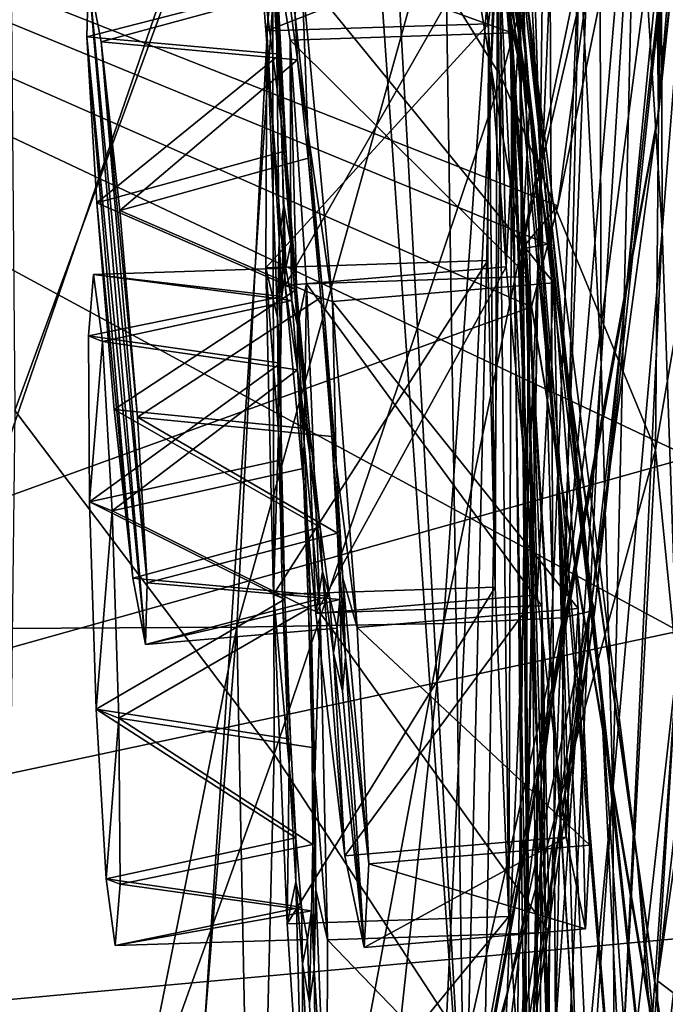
# Model space of a CAD drawing. Header units: metres. Extents: x -1004 to 0, y -808 to 0.
# Tile 87 of 146: x -39 to -17, y -443 to -410. Entities that reach past the tile are written whole.
import ezdxf

# ---------------------------------------------------------------- set-up
doc = ezdxf.new("R2010")
doc.units = ezdxf.units.M

msp = doc.modelspace()

# ---------------------------------------------------------------- linework, layer by layer
at = {"layer": 'None012'}
for points in [[(-5.519217, -35.401562, 163.059708), (-38.838268, -744.103516, 163.059708), (-52.518909, -738.401428, 163.059708)], [(-52.518909, -738.401428, 163.059708), (-52.518909, -65.543846, 163.059708), (-5.519217, -35.401562, 163.059708)], [(-5.519217, -35.401562, 2063.059814), (-52.518909, -65.543846, 2063.059814), (-52.518909, -738.401428, 2063.059814)], [(-38.838268, -744.103516, 2063.059814), (-5.519217, -35.401562, 2063.059814), (-52.518909, -738.401428, 2063.059814)], [(-5.519217, -35.401562, 163.059708), (-35.448151, -746.330383, 163.059708), (-38.838268, -744.103516, 163.059708)], [(-38.838268, -744.103516, 2063.059814), (-35.448151, -746.330383, 2063.059814), (-5.519217, -35.401562, 2063.059814)], [(-33.221333, -749.720459, 163.059708), (-35.448151, -746.330383, 163.059708), (-5.519217, -35.401562, 163.059708)], [(-35.448151, -746.330383, 2063.059814), (-33.221333, -749.720459, 2063.059814), (-5.519217, -35.401562, 2063.059814)], [(-5.519217, -789.40155, 163.059708), (-33.221333, -749.720459, 163.059708), (-5.519217, -35.401562, 163.059708)], [(-5.519217, -35.401562, 2063.059814), (-33.221333, -749.720459, 2063.059814), (-5.519217, -789.40155, 2063.059814)], [(-43.325428, -174.127411, 1607.405884), (-46.821205, -562.338135, 1607.315308), (-24.081987, -448.915588, 1607.910889)], [(-38.781418, -183.0047, 1607.525391), (-43.325428, -174.127411, 1607.405884), (-24.081987, -448.915588, 1607.910889)], [(-24.081987, -448.915588, 1607.910889), (-27.621506, -220.207443, 1607.818115), (-38.781418, -183.0047, 1607.525391)], [(-19.575541, -258.193604, 1608.028809), (-27.621506, -220.207443, 1607.818115), (-24.081987, -448.915588, 1607.910889)], [(-17.590841, -413.039734, 1608.080566), (-19.575541, -258.193604, 1608.028809), (-24.081987, -448.915588, 1607.910889)], [(-14.583911, -296.751068, 1608.159546), (-19.575541, -258.193604, 1608.028809), (-17.590841, -413.039734, 1608.080566)], [(-13.582771, -374.535461, 1608.185913), (-14.583911, -296.751068, 1608.159546), (-17.590841, -413.039734, 1608.080566)], [(-21.834862, -410.470459, 1457.984009), (-28.690115, -365.512878, 1402.98291), (-25.042959, -385.591522, 1403.297119)], [(-21.834862, -410.470459, 1457.984009), (-25.45307, -388.094757, 1457.692871), (-28.690115, -365.512878, 1402.98291)], [(-21.912634, -412.923523, 1511.640137), (-30.351337, -365.925812, 1457.369507), (-25.45307, -388.094757, 1457.692871)], [(-27.014751, -388.267609, 1511.426025), (-30.351337, -365.925812, 1457.369507), (-21.912634, -412.923523, 1511.640137)], [(-13.614356, -374.437164, 1611.010864), (-17.608839, -413.11734, 1610.883667), (-16.397919, -398.548248, 1717.933838)], [(-13.614356, -374.437164, 1611.010864), (-13.582771, -374.535461, 1608.185913), (-17.608839, -413.11734, 1610.883667)], [(-13.582771, -374.535461, 1608.185913), (-17.590841, -413.039734, 1608.080566), (-17.608839, -413.11734, 1610.883667)], [(-22.069546, -417.075439, 1348.560547), (-25.335787, -376.008789, 1292.296997), (-23.668268, -392.166412, 1292.439209)], [(-22.069546, -417.075439, 1348.560547), (-23.222038, -399.291321, 1348.372314), (-25.335787, -376.008789, 1292.296997)], [(-30.539297, -399.472687, 305.797028), (-22.854279, -411.831177, 354.61145), (-23.443443, -378.546478, 355.114563)], [(-23.443443, -378.546478, 355.114563), (-22.854279, -411.831177, 354.61145), (-17.398537, -391.917389, 405.125092)], [(-22.674423, -379.462219, 1179.145752), (-21.552492, -414.598267, 1236.052734), (-22.33358, -399.943756, 1236.008545)], [(-21.283731, -393.310089, 1179.163696), (-21.552492, -414.598267, 1236.052734), (-22.674423, -379.462219, 1179.145752)], [(-22.463598, -405.683777, 1403.576782), (-25.17399, -381.315338, 1348.152954), (-20.92219, -425.615173, 1403.821655)], [(-25.17399, -381.315338, 1348.152954), (-23.222038, -399.291321, 1348.372314), (-20.92219, -425.615173, 1403.821655)], [(-101.6007, -448.40683, 620.140686), (-102.259727, -384.11673, 620.157898), (-16.904331, -430.387573, 617.922791)], [(-16.904331, -430.387573, 617.922791), (-102.259727, -384.11673, 620.157898), (-13.645579, -403.226196, 617.837463)], [(-101.600128, -448.406891, 1567.137573), (-102.257652, -384.116333, 1567.154785), (-21.846928, -419.524536, 1565.049072)], [(-102.257652, -384.116333, 1567.154785), (-21.297819, -417.422424, 1565.035278), (-21.846928, -419.524536, 1565.049072)], [(-17.086277, -397.280762, 1564.942627), (-20.962662, -416.130493, 1565.027344), (-102.257652, -384.116333, 1567.154785)], [(-102.257652, -384.116333, 1567.154785), (-20.962662, -416.130493, 1565.027344), (-21.297819, -417.422424, 1565.035278)], [(-17.32654, -396.832611, 660.886292), (-102.257645, -384.116333, 658.662292), (-16.525642, -424.55658, 660.907227)], [(-102.257645, -384.116333, 658.662292), (-101.600128, -448.406891, 658.679504), (-16.525642, -424.55658, 660.907227)], [(-23.52145, -385.244202, 1235.950317), (-22.33358, -399.943756, 1236.008545), (-22.063528, -424.0047, 1292.653809)], [(-22.597248, -408.185028, 1292.558105), (-23.52145, -385.244202, 1235.950317), (-22.063528, -424.0047, 1292.653809)], [(-39.477352, -385.511475, 258.177063), (-39.167423, -422.997925, 257.737305), (-30.539297, -399.472687, 305.797028)], [(-19.504272, -432.820007, 1458.24292), (-21.834862, -410.470459, 1457.984009), (-25.042959, -385.591522, 1403.297119)], [(-25.042959, -385.591522, 1403.297119), (-22.463598, -405.683777, 1403.576782), (-19.504272, -432.820007, 1458.24292)], [(-18.35784, -402.854462, 1122.301025), (-17.551184, -387.898956, 1065.654785), (-17.471512, -416.97403, 1122.30127)], [(-17.551184, -387.898956, 1065.654785), (-16.26959, -401.831177, 1065.653809), (-17.471512, -416.97403, 1122.30127)], [(-21.912634, -412.923523, 1511.640137), (-26.60387, -391.450256, 1520.308472), (-27.014751, -388.267609, 1511.426025)], [(-18.329147, -437.806305, 1511.832886), (-25.45307, -388.094757, 1457.692871), (-21.834862, -410.470459, 1457.984009)], [(-18.329147, -437.806305, 1511.832886), (-21.912634, -412.923523, 1511.640137), (-25.45307, -388.094757, 1457.692871)], [(-19.515196, -421.425995, 1179.183228), (-20.233847, -407.294281, 1179.17627), (-19.599297, -389.087158, 1122.300415)], [(-18.35784, -402.854462, 1122.301025), (-19.515196, -421.425995, 1179.183228), (-19.599297, -389.087158, 1122.300415)], [(-22.173985, -417.570435, 1562.117554), (-26.60387, -391.450256, 1520.308472), (-21.912634, -412.923523, 1511.640137)], [(-22.173985, -417.570435, 1562.117554), (-19.76552, -407.304474, 1562.030396), (-26.60387, -391.450256, 1520.308472)], [(-22.854279, -411.831177, 354.61145), (-17.69253, -424.315552, 404.999176), (-17.398537, -391.917389, 405.125092)], [(-17.398537, -391.917389, 405.125092), (-17.69253, -424.315552, 404.999176), (-14.566199, -406.168793, 456.6586)], [(-21.64707, -434.557739, 1348.717896), (-22.069546, -417.075439, 1348.560547), (-23.668268, -392.166412, 1292.439209)], [(-23.668268, -392.166412, 1292.439209), (-22.597248, -408.185028, 1292.558105), (-21.64707, -434.557739, 1348.717896)], [(-21.552492, -414.598267, 1236.052734), (-21.283731, -393.310089, 1179.163696), (-21.137535, -429.192963, 1236.082886)], [(-21.137535, -429.192963, 1236.082886), (-21.283731, -393.310089, 1179.163696), (-20.233847, -407.294281, 1179.17627)], [(-41.561363, -430.314026, 1989.954346), (-40.602776, -396.64679, 1990.200928), (-30.019743, -396.773071, 1936.401733)], [(-41.561363, -430.314026, 1989.954346), (-30.019743, -396.773071, 1936.401733), (-31.727306, -430.253387, 1936.125732)], [(-31.727306, -430.253387, 1936.125732), (-30.019743, -396.773071, 1936.401733), (-22.48654, -397.026672, 1882.114014)], [(-31.727306, -430.253387, 1936.125732), (-22.48654, -397.026672, 1882.114014), (-24.79739, -430.128448, 1881.834229)], [(-24.79739, -430.128448, 1881.834229), (-22.48654, -397.026672, 1882.114014), (-18.018032, -397.407349, 1827.502563)], [(-20.795893, -429.93927, 1827.241333), (-24.79739, -430.128448, 1881.834229), (-18.018032, -397.407349, 1827.502563)], [(-20.962662, -416.130493, 1565.027344), (-17.086277, -397.280762, 1564.942627), (-19.76552, -407.304474, 1562.030396)], [(-16.602623, -397.914673, 1772.733154), (-20.795893, -429.93927, 1827.241333), (-18.018032, -397.407349, 1827.502563)], [(-20.795893, -429.93927, 1827.241333), (-16.602623, -397.914673, 1772.733154), (-19.721045, -429.686066, 1772.509033)], [(-19.721045, -429.686066, 1772.509033), (-16.602623, -397.914673, 1772.733154), (-16.397919, -398.548248, 1717.933838)], [(-16.397919, -398.548248, 1717.933838), (-17.608839, -413.11734, 1610.883667), (-19.825047, -429.36908, 1717.76355)], [(-19.721045, -429.686066, 1772.509033), (-16.397919, -398.548248, 1717.933838), (-19.825047, -429.36908, 1717.76355)], [(-39.167423, -422.997925, 257.737305), (-30.475306, -434.510742, 305.371277), (-30.539297, -399.472687, 305.797028)], [(-30.539297, -399.472687, 305.797028), (-30.475306, -434.510742, 305.371277), (-22.854279, -411.831177, 354.61145)], [(-20.355045, -445.217041, 1404.03186), (-23.222038, -399.291321, 1348.372314), (-22.069546, -417.075439, 1348.560547)], [(-20.92219, -425.615173, 1403.821655), (-23.222038, -399.291321, 1348.372314), (-20.355045, -445.217041, 1404.03186)], [(-22.33358, -399.943756, 1236.008545), (-21.998652, -439.573883, 1292.726196), (-22.063528, -424.0047, 1292.653809)], [(-22.33358, -399.943756, 1236.008545), (-21.552492, -414.598267, 1236.052734), (-21.998652, -439.573883, 1292.726196)], [(-17.471512, -416.97403, 1122.30127), (-16.26959, -401.831177, 1065.653809), (-16.965616, -431.47287, 1122.301147)], [(-19.121691, -435.717896, 1179.18457), (-19.515196, -421.425995, 1179.183228), (-18.35784, -402.854462, 1122.301025)], [(-17.471512, -416.97403, 1122.30127), (-19.121691, -435.717896, 1179.18457), (-18.35784, -402.854462, 1122.301025)], [(-22.463598, -405.683777, 1403.576782), (-18.42391, -454.910736, 1458.469604), (-19.504272, -432.820007, 1458.24292)], [(-22.463598, -405.683777, 1403.576782), (-20.92219, -425.615173, 1403.821655), (-18.42391, -454.910736, 1458.469604)], [(-17.69253, -424.315552, 404.999176), (-16.28536, -438.593903, 456.888458), (-14.566199, -406.168793, 456.6586)], [(-22.173985, -417.570435, 1562.117554), (-20.962662, -416.130493, 1565.027344), (-19.76552, -407.304474, 1562.030396)], [(-21.137535, -429.192963, 1236.082886), (-20.233847, -407.294281, 1179.17627), (-21.047815, -443.71814, 1236.099121)], [(-21.047815, -443.71814, 1236.099121), (-20.233847, -407.294281, 1179.17627), (-19.515196, -421.425995, 1179.183228)], [(-22.597248, -408.185028, 1292.558105), (-21.866415, -451.63858, 1348.844116), (-21.64707, -434.557739, 1348.717896)], [(-21.866415, -451.63858, 1348.844116), (-22.597248, -408.185028, 1292.558105), (-22.063528, -424.0047, 1292.653809)], [(-14.823634, -422.714691, 509.420135), (-17.624399, -442.105499, 561.460938), (-13.879843, -409.596252, 562.68634)], [(-17.624399, -442.105499, 561.460938), (-16.936718, -430.938965, 614.943726), (-13.879843, -409.596252, 562.68634)], [(-16.275244, -462.619049, 1512.004272), (-21.834862, -410.470459, 1457.984009), (-19.504272, -432.820007, 1458.24292)], [(-16.275244, -462.619049, 1512.004272), (-18.329147, -437.806305, 1511.832886), (-21.834862, -410.470459, 1457.984009)], [(-30.475306, -434.510742, 305.371277), (-23.424158, -445.277527, 354.476257), (-22.854279, -411.831177, 354.61145)], [(-22.854279, -411.831177, 354.61145), (-23.424158, -445.277527, 354.476257), (-17.69253, -424.315552, 404.999176)], [(-17.608839, -413.11734, 1610.883667), (-17.590841, -413.039734, 1608.080566), (-24.585661, -451.378296, 1610.604248)], [(-17.590841, -413.039734, 1608.080566), (-24.081987, -448.915588, 1607.910889), (-24.585661, -451.378296, 1610.604248)], [(-16.090996, -453.466919, 1561.942749), (-22.173985, -417.570435, 1562.117554), (-21.912634, -412.923523, 1511.640137)], [(-16.090996, -453.466919, 1561.942749), (-21.912634, -412.923523, 1511.640137), (-18.329147, -437.806305, 1511.832886)], [(-19.825047, -429.36908, 1717.76355), (-17.608839, -413.11734, 1610.883667), (-25.720438, -456.837341, 1616.675537)], [(-25.720438, -456.837341, 1616.675537), (-17.608839, -413.11734, 1610.883667), (-24.585661, -451.378296, 1610.604248)], [(-21.552492, -414.598267, 1236.052734), (-22.327824, -454.849976, 1292.775269), (-21.998652, -439.573883, 1292.726196)], [(-22.327824, -454.849976, 1292.775269), (-21.552492, -414.598267, 1236.052734), (-21.137535, -429.192963, 1236.082886)], [(-21.297819, -417.422424, 1565.035278), (-20.962662, -416.130493, 1565.027344), (-22.173985, -417.570435, 1562.117554)], [(-19.051579, -450.18335, 1179.180542), (-19.121691, -435.717896, 1179.18457), (-17.471512, -416.97403, 1122.30127)], [(-16.965616, -431.47287, 1122.301147), (-19.051579, -450.18335, 1179.180542), (-17.471512, -416.97403, 1122.30127)], [(-20.667597, -464.331116, 1404.207275), (-22.069546, -417.075439, 1348.560547), (-21.64707, -434.557739, 1348.717896)], [(-20.667597, -464.331116, 1404.207275), (-20.355045, -445.217041, 1404.03186), (-22.069546, -417.075439, 1348.560547)], [(-21.846928, -419.524536, 1565.049072), (-21.297819, -417.422424, 1565.035278), (-22.173985, -417.570435, 1562.117554)], [(-16.090996, -453.466919, 1561.942749), (-21.846928, -419.524536, 1565.049072), (-22.173985, -417.570435, 1562.117554)], [(-101.600128, -448.406891, 1567.137573), (-21.846928, -419.524536, 1565.049072), (-15.861531, -455.128296, 1564.892456)], [(-15.861531, -455.128296, 1564.892456), (-21.846928, -419.524536, 1565.049072), (-16.090996, -453.466919, 1561.942749)], [(-21.047815, -443.71814, 1236.099121), (-19.515196, -421.425995, 1179.183228), (-21.244705, -458.168091, 1236.10144)], [(-19.515196, -421.425995, 1179.183228), (-19.121691, -435.717896, 1179.18457), (-21.244705, -458.168091, 1236.10144)], [(-39.167423, -422.997925, 257.737305), (-39.605553, -459.879395, 257.478455), (-30.475306, -434.510742, 305.371277)], [(-16.28536, -438.593903, 456.888458), (-18.597216, -455.692291, 508.546051), (-14.823634, -422.714691, 509.420135)], [(-14.823634, -422.714691, 509.420135), (-18.597216, -455.692291, 508.546051), (-17.624399, -442.105499, 561.460938)], [(-23.424158, -445.277527, 354.476257), (-19.468628, -457.1828, 405.247559), (-17.69253, -424.315552, 404.999176)], [(-22.063528, -424.0047, 1292.653809), (-21.998652, -439.573883, 1292.726196), (-22.624403, -468.230469, 1348.939453)], [(-21.866415, -451.63858, 1348.844116), (-22.063528, -424.0047, 1292.653809), (-22.624403, -468.230469, 1348.939453)], [(-17.69253, -424.315552, 404.999176), (-19.468628, -457.1828, 405.247559), (-16.28536, -438.593903, 456.888458)], [(-16.525642, -424.55658, 660.907227), (-101.600128, -448.406891, 658.679504), (-16.91436, -440.682129, 660.897095)], [(-20.92219, -425.615173, 1403.821655), (-20.355045, -445.217041, 1404.03186), (-18.511829, -476.517303, 1458.664063)], [(-20.92219, -425.615173, 1403.821655), (-18.511829, -476.517303, 1458.664063), (-18.42391, -454.910736, 1458.469604)], [(-22.327824, -454.849976, 1292.775269), (-21.137535, -429.192963, 1236.082886), (-22.973289, -469.798706, 1292.801025)], [(-22.973289, -469.798706, 1292.801025), (-21.137535, -429.192963, 1236.082886), (-21.047815, -443.71814, 1236.099121)], [(-24.796331, -460.060425, 1717.388428), (-19.825047, -429.36908, 1717.76355), (-25.720438, -456.837341, 1616.675537)], [(-24.348154, -461.419556, 1771.990112), (-19.825047, -429.36908, 1717.76355), (-24.796331, -460.060425, 1717.388428)], [(-24.348154, -461.419556, 1771.990112), (-19.721045, -429.686066, 1772.509033), (-19.825047, -429.36908, 1717.76355)], [(-25.007481, -462.503906, 1826.602051), (-19.721045, -429.686066, 1772.509033), (-24.348154, -461.419556, 1771.990112)], [(-25.007481, -462.503906, 1826.602051), (-20.795893, -429.93927, 1827.241333), (-19.721045, -429.686066, 1772.509033)], [(-38.466782, -464.006226, 1962.310059), (-41.561363, -430.314026, 1989.954346), (-31.727306, -430.253387, 1936.125732)], [(-38.466782, -464.006226, 1962.310059), (-31.727306, -430.253387, 1936.125732), (-34.433926, -463.844269, 1935.339478)], [(-34.433926, -463.844269, 1935.339478), (-31.727306, -430.253387, 1936.125732), (-31.067472, -463.612976, 1908.26416)], [(-31.067472, -463.612976, 1908.26416), (-31.727306, -430.253387, 1936.125732), (-24.79739, -430.128448, 1881.834229)], [(-31.067472, -463.612976, 1908.26416), (-24.79739, -430.128448, 1881.834229), (-28.371824, -463.312408, 1881.103271)], [(-25.007481, -462.503906, 1826.602051), (-28.371824, -463.312408, 1881.103271), (-20.795893, -429.93927, 1827.241333)], [(-28.371824, -463.312408, 1881.103271), (-24.79739, -430.128448, 1881.834229), (-20.795893, -429.93927, 1827.241333)], [(-16.904476, -446.578491, 617.922791), (-101.6007, -448.40683, 620.140686), (-16.904331, -430.387573, 617.922791)], [(-43.161011, -464.098846, 1989.15686), (-41.561363, -430.314026, 1989.954346), (-38.466782, -464.006226, 1962.310059)], [(-17.624399, -442.105499, 561.460938), (-16.360973, -443.069763, 561.487488), (-16.936718, -430.938965, 614.943726)], [(-16.965616, -431.47287, 1122.301147), (-16.870762, -446.376373, 1122.300659), (-19.309103, -464.835236, 1179.171021)], [(-19.051579, -450.18335, 1179.180542), (-16.965616, -431.47287, 1122.301147), (-19.309103, -464.835236, 1179.171021)], [(-15.705172, -487.064972, 1512.154297), (-16.275244, -462.619049, 1512.004272), (-19.504272, -432.820007, 1458.24292)], [(-18.42391, -454.910736, 1458.469604), (-15.705172, -487.064972, 1512.154297), (-19.504272, -432.820007, 1458.24292)], [(-39.605553, -459.879395, 257.478455), (-31.309332, -468.957031, 305.25), (-30.475306, -434.510742, 305.371277)], [(-30.475306, -434.510742, 305.371277), (-31.309332, -468.957031, 305.25), (-23.424158, -445.277527, 354.476257)], [(-21.64707, -434.557739, 1348.717896), (-21.866415, -451.63858, 1348.844116), (-21.738827, -482.81308, 1404.3479)], [(-21.738827, -482.81308, 1404.3479), (-20.667597, -464.331116, 1404.207275), (-21.64707, -434.557739, 1348.717896)], [(-21.244705, -458.168091, 1236.10144), (-19.121691, -435.717896, 1179.18457), (-21.693647, -472.539764, 1236.089722)], [(-19.121691, -435.717896, 1179.18457), (-19.051579, -450.18335, 1179.180542), (-21.693647, -472.539764, 1236.089722)], [(-13.073198, -489.733643, 1561.918579), (-18.329147, -437.806305, 1511.832886), (-16.275244, -462.619049, 1512.004272)], [(-13.073198, -489.733643, 1561.918579), (-16.090996, -453.466919, 1561.942749), (-18.329147, -437.806305, 1511.832886)], [(-19.468628, -457.1828, 405.247559), (-19.969826, -471.671143, 456.312866), (-16.28536, -438.593903, 456.888458)], [(-16.28536, -438.593903, 456.888458), (-19.969826, -471.671143, 456.312866), (-18.597216, -455.692291, 508.546051)], [(-21.998652, -439.573883, 1292.726196), (-23.80694, -484.258698, 1349.003662), (-22.624403, -468.230469, 1348.939453)], [(-21.998652, -439.573883, 1292.726196), (-22.327824, -454.849976, 1292.775269), (-23.80694, -484.258698, 1349.003662)], [(-101.600128, -448.406891, 658.679504), (-13.495397, -473.865295, 660.986572), (-16.91436, -440.682129, 660.897095)], [(-18.597216, -455.692291, 508.546051), (-17.530596, -456.584625, 508.590729), (-17.624399, -442.105499, 561.460938)], [(-17.530596, -456.584625, 508.590729), (-16.360973, -443.069763, 561.487488), (-17.624399, -442.105499, 561.460938)]]:
    msp.add_3dface(points, dxfattribs=at)
at = {"layer": 'None012332'}
for points in [[(-23.108263, -399.593201, 1439.753906), (-23.518, -407.249878, 1469.906982), (-22.695816, -418.173401, 1473.019531)], [(-22.136103, -407.714172, 1431.829712), (-23.108263, -399.593201, 1439.753906), (-22.695816, -418.173401, 1473.019531)], [(-30.453701, -409.532806, 1460.084229), (-30.540985, -406.889374, 1456.162964), (-30.272263, -411.048218, 1458.605469)], [(-30.540985, -406.889374, 1456.162964), (-30.345713, -408.819092, 1455.294434), (-30.272263, -411.048218, 1458.605469)], [(-23.518, -407.249878, 1469.906982), (-30.931559, -407.882355, 1469.64563), (-30.109373, -418.805847, 1472.758179)], [(-22.695816, -418.173401, 1473.019531), (-23.518, -407.249878, 1469.906982), (-30.109373, -418.805847, 1472.758179)], [(-29.54966, -408.346649, 1431.568359), (-22.136103, -407.714172, 1431.829712), (-21.100138, -418.709503, 1429.051758)], [(-22.136103, -407.714172, 1431.829712), (-22.695816, -418.173401, 1473.019531), (-21.659849, -429.168732, 1470.241577)], [(-21.100138, -418.709503, 1429.051758), (-22.136103, -407.714172, 1431.829712), (-21.659849, -429.168732, 1470.241577)], [(-30.109373, -418.805847, 1472.758179), (-30.931559, -407.882355, 1469.64563), (-30.223679, -413.368561, 1462.842041)], [(-30.931559, -407.882355, 1469.64563), (-30.453701, -409.532806, 1460.084229), (-30.223679, -413.368561, 1462.842041)], [(-36.749111, -410.47464, 1457.016479), (-30.345713, -408.819092, 1455.294434), (-36.691223, -408.409485, 1450.376465)], [(-36.749111, -410.47464, 1457.016479), (-36.691223, -408.409485, 1450.376465), (-34.790535, -430.830078, 1450.718872)], [(-36.269531, -410.635773, 1443.802002), (-36.691223, -408.409485, 1450.376465), (-30.006325, -408.933105, 1445.942749)], [(-34.790535, -430.830078, 1450.718872), (-36.691223, -408.409485, 1450.376465), (-34.732201, -428.770172, 1444.078857)], [(-36.691223, -408.409485, 1450.376465), (-36.269531, -410.635773, 1443.802002), (-34.732201, -428.770172, 1444.078857)], [(-29.767504, -409.763336, 1441.176514), (-29.54966, -408.346649, 1431.568359), (-29.341599, -413.664917, 1438.536987)], [(-29.54966, -408.346649, 1431.568359), (-28.513695, -419.34198, 1428.790405), (-29.341599, -413.664917, 1438.536987)], [(-28.513695, -419.34198, 1428.790405), (-29.54966, -408.346649, 1431.568359), (-21.100138, -418.709503, 1429.051758)], [(-30.272263, -411.048218, 1458.605469), (-30.345713, -408.819092, 1455.294434), (-36.749111, -410.47464, 1457.016479)], [(-29.695055, -411.242157, 1442.70105), (-36.269531, -410.635773, 1443.802002), (-30.006325, -408.933105, 1445.942749)], [(-29.695055, -411.242157, 1442.70105), (-30.006325, -408.933105, 1445.942749), (-29.767504, -409.763336, 1441.176514)], [(-30.223679, -413.368561, 1462.842041), (-30.453701, -409.532806, 1460.084229), (-30.077921, -414.287231, 1460.931274)], [(-30.453701, -409.532806, 1460.084229), (-30.272263, -411.048218, 1458.605469), (-30.077921, -414.287231, 1460.931274)], [(-29.695055, -411.242157, 1442.70105), (-29.767504, -409.763336, 1441.176514), (-29.341599, -413.664917, 1438.536987)], [(-36.422249, -416.028687, 1461.185547), (-30.272263, -411.048218, 1458.605469), (-36.749111, -410.47464, 1457.016479)], [(-36.422249, -416.028687, 1461.185547), (-36.749111, -410.47464, 1457.016479), (-35.211781, -428.609039, 1457.293457)], [(-35.211781, -428.609039, 1457.293457), (-36.749111, -410.47464, 1457.016479), (-34.790535, -430.830078, 1450.718872)], [(-35.646271, -416.289398, 1439.804077), (-36.269531, -410.635773, 1443.802002), (-29.695055, -411.242157, 1442.70105)], [(-34.732201, -428.770172, 1444.078857), (-36.269531, -410.635773, 1443.802002), (-35.059063, -423.216125, 1439.90979)], [(-36.269531, -410.635773, 1443.802002), (-35.646271, -416.289398, 1439.804077), (-35.059063, -423.216125, 1439.90979)], [(-36.422249, -416.028687, 1461.185547), (-30.077921, -414.287231, 1460.931274), (-30.272263, -411.048218, 1458.605469)], [(-29.335526, -414.536652, 1440.475098), (-35.646271, -416.289398, 1439.804077), (-29.695055, -411.242157, 1442.70105)], [(-29.335526, -414.536652, 1440.475098), (-29.695055, -411.242157, 1442.70105), (-29.341599, -413.664917, 1438.536987)], [(-30.223679, -413.368561, 1462.842041), (-29.796747, -418.910889, 1464.144043), (-30.109373, -418.805847, 1472.758179)], [(-29.796747, -418.910889, 1464.144043), (-30.223679, -413.368561, 1462.842041), (-29.719654, -418.936798, 1462.020508)], [(-30.223679, -413.368561, 1462.842041), (-30.077921, -414.287231, 1460.931274), (-29.719654, -418.936798, 1462.020508)], [(-29.341599, -413.664917, 1438.536987), (-28.513695, -419.34198, 1428.790405), (-28.826319, -419.236938, 1437.404541)], [(-29.335526, -414.536652, 1440.475098), (-29.341599, -413.664917, 1438.536987), (-28.826319, -419.236938, 1437.404541)], [(-29.719654, -418.936798, 1462.020508), (-30.077921, -414.287231, 1460.931274), (-36.422249, -416.028687, 1461.185547)], [(-35.646271, -416.289398, 1439.804077), (-29.335526, -414.536652, 1440.475098), (-28.90336, -419.21106, 1439.528076)], [(-28.90336, -419.21106, 1439.528076), (-29.335526, -414.536652, 1440.475098), (-28.826319, -419.236938, 1437.404541)], [(-35.835041, -422.955414, 1461.291382), (-29.719654, -418.936798, 1462.020508), (-36.422249, -416.028687, 1461.185547)], [(-35.835041, -422.955414, 1461.291382), (-36.422249, -416.028687, 1461.185547), (-35.211781, -428.609039, 1457.293457)], [(-35.059063, -423.216125, 1439.90979), (-35.646271, -416.289398, 1439.804077), (-28.90336, -419.21106, 1439.528076)], [(-22.695816, -418.173401, 1473.019531), (-30.109373, -418.805847, 1472.758179), (-29.073408, -429.801178, 1469.980347)], [(-21.659849, -429.168732, 1470.241577), (-22.695816, -418.173401, 1473.019531), (-29.073408, -429.801178, 1469.980347)], [(-28.513695, -419.34198, 1428.790405), (-21.100138, -418.709503, 1429.051758), (-20.277952, -429.633026, 1432.164429)], [(-21.100138, -418.709503, 1429.051758), (-21.659849, -429.168732, 1470.241577), (-20.687689, -437.289703, 1462.317505)], [(-20.277952, -429.633026, 1432.164429), (-21.100138, -418.709503, 1429.051758), (-20.687689, -437.289703, 1462.317505)], [(-29.287489, -423.611176, 1461.073608), (-29.719654, -418.936798, 1462.020508), (-35.835041, -422.955414, 1461.291382)], [(-29.796747, -418.910889, 1464.144043), (-29.281469, -424.48291, 1463.011719), (-30.109373, -418.805847, 1472.758179)], [(-30.109373, -418.805847, 1472.758179), (-29.281469, -424.48291, 1463.011719), (-29.073408, -429.801178, 1469.980347)], [(-29.281469, -424.48291, 1463.011719), (-29.796747, -418.910889, 1464.144043), (-29.287489, -423.611176, 1461.073608)], [(-29.796747, -418.910889, 1464.144043), (-29.719654, -418.936798, 1462.020508), (-29.287489, -423.611176, 1461.073608)], [(-35.059063, -423.216125, 1439.90979), (-28.90336, -419.21106, 1439.528076), (-28.545094, -423.860626, 1440.617432)], [(-28.545094, -423.860626, 1440.617432), (-28.90336, -419.21106, 1439.528076), (-28.399389, -424.779266, 1438.706665)], [(-28.90336, -419.21106, 1439.528076), (-28.826319, -419.236938, 1437.404541), (-28.399389, -424.779266, 1438.706665)], [(-28.513695, -419.34198, 1428.790405), (-28.399389, -424.779266, 1438.706665), (-28.826319, -419.236938, 1437.404541)], [(-28.513695, -419.34198, 1428.790405), (-27.691509, -430.265472, 1431.903076), (-28.399389, -424.779266, 1438.706665)], [(-27.691509, -430.265472, 1431.903076), (-28.513695, -419.34198, 1428.790405), (-20.277952, -429.633026, 1432.164429)], [(-28.927959, -426.905701, 1458.847656), (-35.835041, -422.955414, 1461.291382), (-35.211781, -428.609039, 1457.293457)], [(-28.927959, -426.905701, 1458.847656), (-29.287489, -423.611176, 1461.073608), (-35.835041, -422.955414, 1461.291382)], [(-34.732201, -428.770172, 1444.078857), (-35.059063, -423.216125, 1439.90979), (-28.350752, -427.099609, 1442.943115)], [(-28.350752, -427.099609, 1442.943115), (-35.059063, -423.216125, 1439.90979), (-28.545094, -423.860626, 1440.617432)], [(-29.281469, -424.48291, 1463.011719), (-29.287489, -423.611176, 1461.073608), (-28.927959, -426.905701, 1458.847656)], [(-28.350752, -427.099609, 1442.943115), (-28.545094, -423.860626, 1440.617432), (-28.169367, -428.615051, 1441.464478)], [(-28.545094, -423.860626, 1440.617432), (-28.399389, -424.779266, 1438.706665), (-28.169367, -428.615051, 1441.464478)], [(-29.281469, -424.48291, 1463.011719), (-28.855564, -428.384491, 1460.37207), (-29.073408, -429.801178, 1469.980347)], [(-28.855564, -428.384491, 1460.37207), (-29.281469, -424.48291, 1463.011719), (-28.927959, -426.905701, 1458.847656)], [(-27.691509, -430.265472, 1431.903076), (-28.169367, -428.615051, 1441.464478), (-28.399389, -424.779266, 1438.706665)], [(-28.61669, -429.214722, 1455.605835), (-28.927959, -426.905701, 1458.847656), (-35.211781, -428.609039, 1457.293457)], [(-28.855564, -428.384491, 1460.37207), (-28.927959, -426.905701, 1458.847656), (-28.61669, -429.214722, 1455.605835)], [(-28.2773, -429.328766, 1446.254272), (-34.732201, -428.770172, 1444.078857), (-28.350752, -427.099609, 1442.943115)], [(-28.2773, -429.328766, 1446.254272), (-28.350752, -427.099609, 1442.943115), (-28.082083, -431.258453, 1445.385742)], [(-28.350752, -427.099609, 1442.943115), (-28.169367, -428.615051, 1441.464478), (-28.082083, -431.258453, 1445.385742)], [(-29.073408, -429.801178, 1469.980347), (-28.855564, -428.384491, 1460.37207), (-28.101248, -437.92215, 1462.056152)], [(-28.855564, -428.384491, 1460.37207), (-28.486641, -431.122528, 1456.532959), (-28.101248, -437.92215, 1462.056152)], [(-28.486641, -431.122528, 1456.532959), (-28.855564, -428.384491, 1460.37207), (-28.61669, -429.214722, 1455.605835)], [(-28.61669, -429.214722, 1455.605835), (-35.211781, -428.609039, 1457.293457), (-34.790535, -430.830078, 1450.718872)], [(-34.790535, -430.830078, 1450.718872), (-34.732201, -428.770172, 1444.078857), (-28.2773, -429.328766, 1446.254272)], [(-27.691509, -430.265472, 1431.903076), (-27.303408, -438.190216, 1440.072266), (-28.169367, -428.615051, 1441.464478)], [(-27.303408, -438.190216, 1440.072266), (-28.082083, -431.258453, 1445.385742), (-28.169367, -428.615051, 1441.464478)], [(-28.360941, -430.286835, 1450.945557), (-28.61669, -429.214722, 1455.605835), (-34.790535, -430.830078, 1450.718872)], [(-21.659849, -429.168732, 1470.241577), (-29.073408, -429.801178, 1469.980347), (-28.101248, -437.92215, 1462.056152)], [(-28.486641, -431.122528, 1456.532959), (-28.61669, -429.214722, 1455.605835), (-28.360941, -430.286835, 1450.945557)], [(-20.687689, -437.289703, 1462.317505), (-21.659849, -429.168732, 1470.241577), (-28.101248, -437.92215, 1462.056152)], [(-28.360941, -430.286835, 1450.945557), (-34.790535, -430.830078, 1450.718872), (-28.2773, -429.328766, 1446.254272)], [(-28.360941, -430.286835, 1450.945557), (-28.2773, -429.328766, 1446.254272), (-28.18148, -432.404083, 1450.977905)], [(-28.2773, -429.328766, 1446.254272), (-28.082083, -431.258453, 1445.385742), (-28.18148, -432.404083, 1450.977905)], [(-27.691509, -430.265472, 1431.903076), (-20.277952, -429.633026, 1432.164429), (-19.889851, -437.557739, 1440.333618)], [(-20.277952, -429.633026, 1432.164429), (-20.687689, -437.289703, 1462.317505), (-20.039825, -440.360291, 1451.370361)], [(-19.889851, -437.557739, 1440.333618), (-20.277952, -429.633026, 1432.164429), (-20.039825, -440.360291, 1451.370361)], [(-28.18148, -432.404083, 1450.977905), (-28.486641, -431.122528, 1456.532959), (-28.360941, -430.286835, 1450.945557)], [(-27.303408, -438.190216, 1440.072266), (-27.691509, -430.265472, 1431.903076), (-19.889851, -437.557739, 1440.333618)], [(-28.101248, -437.92215, 1462.056152), (-28.486641, -431.122528, 1456.532959), (-27.453382, -440.992767, 1451.109009)], [(-28.486641, -431.122528, 1456.532959), (-28.18148, -432.404083, 1450.977905), (-27.453382, -440.992767, 1451.109009)], [(-27.453382, -440.992767, 1451.109009), (-28.18148, -432.404083, 1450.977905), (-28.082083, -431.258453, 1445.385742)], [(-27.303408, -438.190216, 1440.072266), (-27.453382, -440.992767, 1451.109009), (-28.082083, -431.258453, 1445.385742)], [(-20.687689, -437.289703, 1462.317505), (-28.101248, -437.92215, 1462.056152), (-27.453382, -440.992767, 1451.109009)], [(-20.039825, -440.360291, 1451.370361), (-20.687689, -437.289703, 1462.317505), (-27.453382, -440.992767, 1451.109009)], [(-27.303408, -438.190216, 1440.072266), (-19.889851, -437.557739, 1440.333618), (-20.039825, -440.360291, 1451.370361)], [(-27.453382, -440.992767, 1451.109009), (-27.303408, -438.190216, 1440.072266), (-20.039825, -440.360291, 1451.370361)]]:
    msp.add_3dface(points, dxfattribs=at)
at = {"layer": 'None012333'}
for points in [[(-23.286163, -410.030426, 1279.764282), (-22.989721, -407.239594, 1268.727539), (-30.722662, -410.274048, 1279.50293)], [(-22.989721, -407.239594, 1268.727539), (-30.42622, -407.483185, 1268.466187), (-30.722662, -410.274048, 1279.50293)], [(-30.722662, -410.274048, 1279.50293), (-30.42622, -407.483185, 1268.466187), (-30.307835, -417.237061, 1274.189453)], [(-30.42622, -407.483185, 1268.466187), (-22.989721, -407.239594, 1268.727539), (-22.503447, -410.339874, 1257.780396)], [(-30.42622, -407.483185, 1268.466187), (-30.148617, -416.098206, 1268.59729), (-30.307835, -417.237061, 1274.189453)], [(-30.148617, -416.098206, 1268.59729), (-30.42622, -407.483185, 1268.466187), (-29.910944, -417.393982, 1263.042114)], [(-30.42622, -407.483185, 1268.466187), (-29.939945, -410.583496, 1257.519043), (-29.910944, -417.393982, 1263.042114)], [(-29.939945, -410.583496, 1257.519043), (-30.42622, -407.483185, 1268.466187), (-22.503447, -410.339874, 1257.780396)], [(-22.989721, -407.239594, 1268.727539), (-23.286163, -410.030426, 1279.764282), (-23.063976, -428.916168, 1291.046021)], [(-22.604881, -439.950653, 1288.268188), (-22.989721, -407.239594, 1268.727539), (-23.063976, -428.916168, 1291.046021)], [(-22.503447, -410.339874, 1257.780396), (-22.989721, -407.239594, 1268.727539), (-22.604881, -439.950653, 1288.268188)], [(-23.313343, -417.96463, 1287.933472), (-23.286163, -410.030426, 1279.764282), (-30.749842, -418.208221, 1287.672119)], [(-23.286163, -410.030426, 1279.764282), (-30.722662, -410.274048, 1279.50293), (-30.749842, -418.208221, 1287.672119)], [(-23.063976, -428.916168, 1291.046021), (-23.286163, -410.030426, 1279.764282), (-23.313343, -417.96463, 1287.933472)], [(-30.749842, -418.208221, 1287.672119), (-30.722662, -410.274048, 1279.50293), (-30.359016, -419.881409, 1278.110718)], [(-30.722662, -410.274048, 1279.50293), (-30.307835, -417.237061, 1274.189453), (-30.359016, -419.881409, 1278.110718)], [(-29.939945, -410.583496, 1257.519043), (-22.503447, -410.339874, 1257.780396), (-21.957638, -418.50061, 1249.856201)], [(-22.059072, -448.111389, 1280.343994), (-22.503447, -410.339874, 1257.780396), (-22.604881, -439.950653, 1288.268188)], [(-21.957638, -418.50061, 1249.856201), (-22.503447, -410.339874, 1257.780396), (-22.059072, -448.111389, 1280.343994)], [(-29.910944, -417.393982, 1263.042114), (-29.939945, -410.583496, 1257.519043), (-29.685825, -420.147552, 1259.203125)], [(-29.939945, -410.583496, 1257.519043), (-29.394136, -418.744202, 1249.594849), (-29.685825, -420.147552, 1259.203125)], [(-29.394136, -418.744202, 1249.594849), (-29.939945, -410.583496, 1257.519043), (-21.957638, -418.50061, 1249.856201)], [(-30.307835, -417.237061, 1274.189453), (-30.148617, -416.098206, 1268.59729), (-30.213823, -419.174316, 1273.320923)], [(-30.148617, -416.098206, 1268.59729), (-30.080156, -418.221924, 1268.629639), (-30.213823, -419.174316, 1273.320923)], [(-30.080156, -418.221924, 1268.629639), (-30.148617, -416.098206, 1268.59729), (-29.910944, -417.393982, 1263.042114)], [(-30.359016, -419.881409, 1278.110718), (-30.307835, -417.237061, 1274.189453), (-30.257137, -421.404266, 1276.63208)], [(-30.307835, -417.237061, 1274.189453), (-30.213823, -419.174316, 1273.320923), (-30.257137, -421.404266, 1276.63208)], [(-29.880867, -419.305969, 1263.96936), (-30.080156, -418.221924, 1268.629639), (-29.910944, -417.393982, 1263.042114)], [(-29.880867, -419.305969, 1263.96936), (-29.910944, -417.393982, 1263.042114), (-29.685825, -420.147552, 1259.203125)], [(-23.313343, -417.96463, 1287.933472), (-30.749842, -418.208221, 1287.672119), (-30.500475, -429.15979, 1290.78479)], [(-23.063976, -428.916168, 1291.046021), (-23.313343, -417.96463, 1287.933472), (-30.500475, -429.15979, 1290.78479)], [(-29.880867, -419.305969, 1263.96936), (-36.529202, -418.433197, 1268.402954), (-30.080156, -418.221924, 1268.629639)], [(-30.213823, -419.174316, 1273.320923), (-30.080156, -418.221924, 1268.629639), (-36.529202, -418.433197, 1268.402954)], [(-30.500475, -429.15979, 1290.78479), (-30.749842, -418.208221, 1287.672119), (-30.330057, -423.723969, 1280.86853)], [(-30.749842, -418.208221, 1287.672119), (-30.359016, -419.881409, 1278.110718), (-30.330057, -423.723969, 1280.86853)], [(-36.695091, -420.492493, 1275.042969), (-30.213823, -419.174316, 1273.320923), (-36.529202, -418.433197, 1268.402954)], [(-36.695091, -420.492493, 1275.042969), (-36.529202, -418.433197, 1268.402954), (-36.224602, -420.678497, 1261.828491)], [(-36.224602, -420.678497, 1261.828491), (-36.529202, -418.433197, 1268.402954), (-29.880867, -419.305969, 1263.96936)], [(-29.394136, -418.744202, 1249.594849), (-21.957638, -418.50061, 1249.856201), (-21.498543, -429.535065, 1247.078247)], [(-21.572798, -451.21167, 1269.396851), (-21.957638, -418.50061, 1249.856201), (-22.059072, -448.111389, 1280.343994)], [(-21.498543, -429.535065, 1247.078247), (-21.957638, -418.50061, 1249.856201), (-21.572798, -451.21167, 1269.396851)], [(-29.685825, -420.147552, 1259.203125), (-29.394136, -418.744202, 1249.594849), (-29.464697, -424.066071, 1256.563477)], [(-29.394136, -418.744202, 1249.594849), (-28.935041, -429.778687, 1246.816895), (-29.464697, -424.066071, 1256.563477)], [(-28.935041, -429.778687, 1246.816895), (-29.394136, -418.744202, 1249.594849), (-21.498543, -429.535065, 1247.078247)], [(-30.257137, -421.404266, 1276.63208), (-30.213823, -419.174316, 1273.320923), (-36.695091, -420.492493, 1275.042969)], [(-29.69087, -421.628113, 1260.727539), (-36.224602, -420.678497, 1261.828491), (-29.880867, -419.305969, 1263.96936)], [(-29.69087, -421.628113, 1260.727539), (-29.880867, -419.305969, 1263.96936), (-29.685825, -420.147552, 1259.203125)], [(-30.330057, -423.723969, 1280.86853), (-30.359016, -419.881409, 1278.110718), (-30.232578, -424.648987, 1278.957764)], [(-30.359016, -419.881409, 1278.110718), (-30.257137, -421.404266, 1276.63208), (-30.232578, -424.648987, 1278.957764)], [(-29.69087, -421.628113, 1260.727539), (-29.685825, -420.147552, 1259.203125), (-29.464697, -424.066071, 1256.563477)], [(-36.659355, -426.05603, 1279.212158), (-30.257137, -421.404266, 1276.63208), (-36.695091, -420.492493, 1275.042969)], [(-36.659355, -426.05603, 1279.212158), (-36.695091, -420.492493, 1275.042969), (-36.224602, -420.678497, 1261.828491)], [(-36.659355, -426.05603, 1279.212158), (-36.224602, -420.678497, 1261.828491), (-35.898083, -426.356995, 1257.830566)], [(-35.898083, -426.356995, 1257.830566), (-36.224602, -420.678497, 1261.828491), (-29.69087, -421.628113, 1260.727539)], [(-36.659355, -426.05603, 1279.212158), (-30.232578, -424.648987, 1278.957764), (-30.257137, -421.404266, 1276.63208)], [(-29.504253, -424.93692, 1258.501587), (-35.898083, -426.356995, 1257.830566), (-29.69087, -421.628113, 1260.727539)], [(-29.504253, -424.93692, 1258.501587), (-29.69087, -421.628113, 1260.727539), (-29.464697, -424.066071, 1256.563477)], [(-30.330057, -423.723969, 1280.86853), (-30.193775, -429.281036, 1282.170532), (-30.500475, -429.15979, 1290.78479)], [(-30.193775, -429.281036, 1282.170532), (-30.330057, -423.723969, 1280.86853), (-30.118143, -429.310944, 1280.046997)], [(-30.330057, -423.723969, 1280.86853), (-30.232578, -424.648987, 1278.957764), (-30.118143, -429.310944, 1280.046997)], [(-29.504253, -424.93692, 1258.501587), (-29.464697, -424.066071, 1256.563477), (-29.241741, -429.65744, 1255.431152)], [(-29.464697, -424.066071, 1256.563477), (-28.935041, -429.778687, 1246.816895), (-29.241741, -429.65744, 1255.431152)], [(-30.118143, -429.310944, 1280.046997), (-30.232578, -424.648987, 1278.957764), (-36.659355, -426.05603, 1279.212158)], [(-35.898083, -426.356995, 1257.830566), (-29.504253, -424.93692, 1258.501587), (-29.31732, -429.627533, 1257.554688)], [(-29.31732, -429.627533, 1257.554688), (-29.504253, -424.93692, 1258.501587), (-29.241741, -429.65744, 1255.431152)], [(-36.435467, -433.003998, 1279.317871), (-30.118143, -429.310944, 1280.046997), (-36.659355, -426.05603, 1279.212158)], [(-36.435467, -433.003998, 1279.317871), (-36.659355, -426.05603, 1279.212158), (-35.898083, -426.356995, 1257.830566)], [(-36.435467, -433.003998, 1279.317871), (-35.898083, -426.356995, 1257.830566), (-35.674198, -433.304962, 1257.936279)], [(-35.674198, -433.304962, 1257.936279), (-35.898083, -426.356995, 1257.830566), (-29.31732, -429.627533, 1257.554688)], [(-23.063976, -428.916168, 1291.046021), (-30.500475, -429.15979, 1290.78479), (-30.04138, -440.194275, 1288.006836)], [(-22.604881, -439.950653, 1288.268188), (-23.063976, -428.916168, 1291.046021), (-30.04138, -440.194275, 1288.006836)], [(-30.193775, -429.281036, 1282.170532), (-29.970819, -434.872375, 1281.038208), (-30.500475, -429.15979, 1290.78479)], [(-30.500475, -429.15979, 1290.78479), (-29.970819, -434.872375, 1281.038208), (-30.04138, -440.194275, 1288.006836)], [(-29.931208, -434.001526, 1279.100098), (-30.118143, -429.310944, 1280.046997), (-36.435467, -433.003998, 1279.317871)], [(-29.970819, -434.872375, 1281.038208), (-30.193775, -429.281036, 1282.170532), (-29.931208, -434.001526, 1279.100098)], [(-30.193775, -429.281036, 1282.170532), (-30.118143, -429.310944, 1280.046997), (-29.931208, -434.001526, 1279.100098)], [(-28.935041, -429.778687, 1246.816895), (-21.498543, -429.535065, 1247.078247), (-21.249176, -440.486633, 1250.190918)], [(-21.276356, -448.420837, 1258.360107), (-21.498543, -429.535065, 1247.078247), (-21.572798, -451.21167, 1269.396851)], [(-21.276356, -448.420837, 1258.360107), (-21.249176, -440.486633, 1250.190918), (-21.498543, -429.535065, 1247.078247)], [(-35.674198, -433.304962, 1257.936279), (-29.31732, -429.627533, 1257.554688), (-29.202885, -434.28949, 1258.643921)], [(-29.202885, -434.28949, 1258.643921), (-29.31732, -429.627533, 1257.554688), (-29.105459, -435.214508, 1256.733154)], [(-29.31732, -429.627533, 1257.554688), (-29.241741, -429.65744, 1255.431152), (-29.105459, -435.214508, 1256.733154)], [(-28.935041, -429.778687, 1246.816895), (-29.105459, -435.214508, 1256.733154), (-29.241741, -429.65744, 1255.431152)], [(-28.935041, -429.778687, 1246.816895), (-28.685675, -440.730255, 1249.929565), (-29.105459, -435.214508, 1256.733154)], [(-28.685675, -440.730255, 1249.929565), (-28.935041, -429.778687, 1246.816895), (-21.249176, -440.486633, 1250.190918)], [(-29.744593, -437.310333, 1276.874146), (-36.435467, -433.003998, 1279.317871), (-36.108952, -438.682495, 1275.319946)], [(-29.744593, -437.310333, 1276.874146), (-29.931208, -434.001526, 1279.100098), (-36.435467, -433.003998, 1279.317871)], [(-36.108952, -438.682495, 1275.319946), (-36.435467, -433.003998, 1279.317871), (-35.674198, -433.304962, 1257.936279)], [(-36.108952, -438.682495, 1275.319946), (-35.674198, -433.304962, 1257.936279), (-35.638458, -438.8685, 1262.105347)], [(-35.638458, -438.8685, 1262.105347), (-35.674198, -433.304962, 1257.936279), (-29.178326, -437.53421, 1260.969604)], [(-29.178326, -437.53421, 1260.969604), (-35.674198, -433.304962, 1257.936279), (-29.202885, -434.28949, 1258.643921)], [(-29.970819, -434.872375, 1281.038208), (-29.931208, -434.001526, 1279.100098), (-29.744593, -437.310333, 1276.874146)], [(-29.178326, -437.53421, 1260.969604), (-29.202885, -434.28949, 1258.643921), (-29.0765, -439.057068, 1259.490967)], [(-29.202885, -434.28949, 1258.643921), (-29.105459, -435.214508, 1256.733154), (-29.0765, -439.057068, 1259.490967)], [(-29.970819, -434.872375, 1281.038208), (-29.749691, -438.790924, 1278.39856), (-30.04138, -440.194275, 1288.006836)], [(-29.749691, -438.790924, 1278.39856), (-29.970819, -434.872375, 1281.038208), (-29.744593, -437.310333, 1276.874146)], [(-28.685675, -440.730255, 1249.929565), (-29.0765, -439.057068, 1259.490967), (-29.105459, -435.214508, 1256.733154)], [(-29.554596, -439.632507, 1273.632324), (-29.744593, -437.310333, 1276.874146), (-36.108952, -438.682495, 1275.319946)], [(-29.749691, -438.790924, 1278.39856), (-29.744593, -437.310333, 1276.874146), (-29.554596, -439.632507, 1273.632324)], [(-29.22164, -439.76413, 1264.280762), (-35.638458, -438.8685, 1262.105347), (-29.178326, -437.53421, 1260.969604)], [(-29.22164, -439.76413, 1264.280762), (-29.178326, -437.53421, 1260.969604), (-29.127682, -441.701416, 1263.412231)], [(-29.178326, -437.53421, 1260.969604), (-29.0765, -439.057068, 1259.490967), (-29.127682, -441.701416, 1263.412231)], [(-29.554596, -439.632507, 1273.632324), (-36.108952, -438.682495, 1275.319946), (-35.80452, -440.922546, 1268.745361)], [(-35.80452, -440.922546, 1268.745361), (-36.108952, -438.682495, 1275.319946), (-35.638458, -438.8685, 1262.105347)], [(-30.04138, -440.194275, 1288.006836), (-29.749691, -438.790924, 1278.39856), (-29.495571, -448.35498, 1280.082642)], [(-29.749691, -438.790924, 1278.39856), (-29.524572, -441.544495, 1274.55957), (-29.495571, -448.35498, 1280.082642)], [(-29.524572, -441.544495, 1274.55957), (-29.749691, -438.790924, 1278.39856), (-29.554596, -439.632507, 1273.632324)], [(-35.80452, -440.922546, 1268.745361), (-35.638458, -438.8685, 1262.105347), (-29.22164, -439.76413, 1264.280762)], [(-28.712854, -448.664429, 1258.098755), (-29.127682, -441.701416, 1263.412231), (-29.0765, -439.057068, 1259.490967)], [(-28.685675, -440.730255, 1249.929565), (-28.712854, -448.664429, 1258.098755), (-29.0765, -439.057068, 1259.490967)], [(-29.355307, -440.716553, 1268.972046), (-29.554596, -439.632507, 1273.632324), (-35.80452, -440.922546, 1268.745361)], [(-29.355307, -440.716553, 1268.972046), (-35.80452, -440.922546, 1268.745361), (-29.22164, -439.76413, 1264.280762)], [(-29.524572, -441.544495, 1274.55957), (-29.554596, -439.632507, 1273.632324), (-29.355307, -440.716553, 1268.972046)], [(-29.355307, -440.716553, 1268.972046), (-29.22164, -439.76413, 1264.280762), (-29.2869, -442.840271, 1269.004395)], [(-29.22164, -439.76413, 1264.280762), (-29.127682, -441.701416, 1263.412231), (-29.2869, -442.840271, 1269.004395)], [(-22.604881, -439.950653, 1288.268188), (-30.04138, -440.194275, 1288.006836), (-29.495571, -448.35498, 1280.082642)], [(-22.059072, -448.111389, 1280.343994), (-22.604881, -439.950653, 1288.268188), (-29.495571, -448.35498, 1280.082642)], [(-28.685675, -440.730255, 1249.929565), (-21.249176, -440.486633, 1250.190918), (-21.276356, -448.420837, 1258.360107)], [(-29.2869, -442.840271, 1269.004395), (-29.524572, -441.544495, 1274.55957), (-29.355307, -440.716553, 1268.972046)], [(-28.712854, -448.664429, 1258.098755), (-28.685675, -440.730255, 1249.929565), (-21.276356, -448.420837, 1258.360107)], [(-29.495571, -448.35498, 1280.082642), (-29.524572, -441.544495, 1274.55957), (-29.009296, -451.455292, 1269.135498)], [(-29.524572, -441.544495, 1274.55957), (-29.2869, -442.840271, 1269.004395), (-29.009296, -451.455292, 1269.135498)], [(-29.009296, -451.455292, 1269.135498), (-29.2869, -442.840271, 1269.004395), (-29.127682, -441.701416, 1263.412231)], [(-28.712854, -448.664429, 1258.098755), (-29.009296, -451.455292, 1269.135498), (-29.127682, -441.701416, 1263.412231)]]:
    msp.add_3dface(points, dxfattribs=at)
at = {"layer": 'None012349'}
for points in [[(-10, -10, 90), (-502.018646, -625.846375, 90), (-994.037292, -10, 90)], [(-494.003571, -626.560364, 90), (-502.018646, -625.846375, 90), (-10, -10, 90)], [(-485.779327, -628.854126, 90), (-494.003571, -626.560364, 90), (-10, -10, 90)], [(-477.800262, -632.855408, 90), (-485.779327, -628.854126, 90), (-10, -10, 90)], [(-10, -10, 90), (-470.61264, -638.481506, 90), (-477.800262, -632.855408, 90)], [(-217.024689, -763.271118, 90), (-470.61264, -638.481506, 90), (-10, -10, 90)], [(-10.00001, -794.032166, 90), (-217.024689, -763.271118, 90), (-10, -10, 90)], [(-16.461397, -20.921553, 163.059708), (-53.781036, -397.047211, 163.059708), (-16.461384, -783.110596, 163.059708)], [(-53.781036, -397.047211, 163.059708), (-53.732452, -482.58551, 163.059708), (-16.461384, -783.110596, 163.059708)]]:
    msp.add_3dface(points, dxfattribs=at)

doc.saveas('drawing.dxf')
